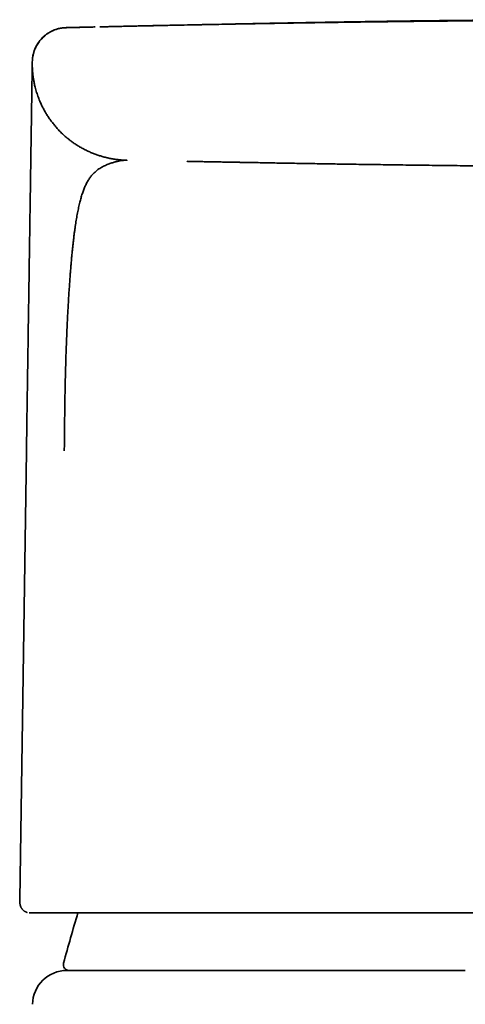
# Model space of a CAD drawing. Header units: millimetres. Extents: x 8 to 580, y 12 to 376.
# Tile 16 of 20: x 281 to 297, y 342 to 376. Entities that reach past the tile are written whole.
import ezdxf

# ---------------------------------------------------------------- set-up
doc = ezdxf.new("R2010")
doc.units = ezdxf.units.MM

msp = doc.modelspace()

# ---------------------------------------------------------------- linework, layer by layer
at = {"color": 7, "linetype": 'Continuous', "lineweight": 35}
for p, q in [((282.903, 375.933), (282.901, 375.933)), ((283.911, 375.958), (283.869, 375.957)), ((281.732, 374.734), (281.732, 374.736)), ((281.732, 374.709), (281.732, 374.734)), ((281.732, 374.734), (281.732, 374.734)), ((285.012, 371.334), (284.958, 371.336)), ((281.53, 361.246), (281.297, 345.696)), ((281.297, 345.696), (281.297, 345.694)), ((281.63, 345.234), (281.635, 345.234))]:
    msp.add_line(p, q, dxfattribs=at)
for centre, radius, start, end in [((340.749, 327.87), 60, 163.17698, 164.91337), ((282.938, 342.034), 1.2, 90, 178.8721), ((283.01, 343.434), 0.2, 164.9134, 270)]:
    msp.add_arc(centre, radius, start, end, dxfattribs=at)
for points, knots in [([(284.078, 375.961), (284.464, 375.97), (285.303, 375.99), (286.598, 376.018), (287.964, 376.045), (288.937, 376.064), (289.456, 376.073), (289.517, 376.074)], [0, 0, 0, 0, 0.212918, 0.463064, 0.714105, 0.965911, 1, 1, 1, 1]), ([(303.5, 376.203), (303.474, 376.203), (303.423, 376.203), (303.349, 376.203), (303.281, 376.203), (303.218, 376.203), (303.161, 376.203), (303.107, 376.203), (303.027, 376.203), (302.919, 376.203), (302.777, 376.203), (302.632, 376.202), (302.483, 376.202), (302.358, 376.202), (302.255, 376.202), (302.173, 376.202), (302.089, 376.201), (302, 376.201), (301.904, 376.201), (301.8, 376.201), (301.69, 376.2), (301.572, 376.2), (301.445, 376.2), (301.31, 376.199), (301.166, 376.199), (301.014, 376.198), (300.854, 376.198), (300.687, 376.197), (300.514, 376.196), (300.333, 376.196), (300.145, 376.195), (299.948, 376.194), (299.742, 376.193), (299.526, 376.192), (299.302, 376.19), (299.07, 376.189), (298.83, 376.187), (298.582, 376.186), (298.335, 376.184), (298.088, 376.182), (297.842, 376.18), (297.59, 376.178), (297.331, 376.176), (297.065, 376.174), (296.793, 376.171), (296.504, 376.168), (296.199, 376.165), (295.877, 376.162), (295.547, 376.159), (295.209, 376.155), (294.863, 376.151), (294.509, 376.147), (294.147, 376.142), (293.777, 376.138), (293.399, 376.133), (293.016, 376.128), (292.628, 376.122), (292.234, 376.116), (291.832, 376.11), (291.421, 376.104), (290.999, 376.097), (290.568, 376.09), (290.128, 376.083), (289.681, 376.075), (289.229, 376.067), (288.773, 376.059), (288.312, 376.05), (287.843, 376.041), (287.364, 376.032), (286.875, 376.022), (286.375, 376.012), (285.868, 376.001), (285.353, 375.99), (284.858, 375.979), (284.534, 375.971), (284.385, 375.968)], [0, 0, 0, 0, 0.004121, 0.007965, 0.011532, 0.014821, 0.017834, 0.020582, 0.023248, 0.030444, 0.03744, 0.045508, 0.053294, 0.060796, 0.065161, 0.069424, 0.073688, 0.078332, 0.083392, 0.088767, 0.094544, 0.100723, 0.107303, 0.114416, 0.121947, 0.129894, 0.138259, 0.147042, 0.156074, 0.165509, 0.175348, 0.18559, 0.196457, 0.207744, 0.219451, 0.231579, 0.244127, 0.257095, 0.270484, 0.282993, 0.295848, 0.309048, 0.322595, 0.336486, 0.350723, 0.365305, 0.381744, 0.3986, 0.415872, 0.43356, 0.451664, 0.470182, 0.489115, 0.508461, 0.52822, 0.54839, 0.568599, 0.589204, 0.610202, 0.631593, 0.653775, 0.676361, 0.699349, 0.722737, 0.746525, 0.770273, 0.794402, 0.818909, 0.843792, 0.869567, 0.895729, 0.922273, 0.949196, 0.976496, 1, 1, 1, 1]), ([(303.5, 376.209), (303.472, 376.21), (303.417, 376.21), (303.338, 376.21), (303.265, 376.21), (303.197, 376.21), (303.136, 376.21), (303.08, 376.21), (303.031, 376.21), (302.988, 376.21), (302.951, 376.21), (302.918, 376.21), (302.89, 376.21), (302.861, 376.21), (302.827, 376.21), (302.785, 376.21), (302.738, 376.21), (302.685, 376.21), (302.627, 376.21), (302.564, 376.21), (302.501, 376.21), (302.44, 376.21), (302.382, 376.21), (302.327, 376.21), (302.275, 376.21), (302.226, 376.21), (302.18, 376.21), (302.135, 376.21), (302.09, 376.21), (302.041, 376.21), (301.988, 376.21), (301.926, 376.21), (301.858, 376.209), (301.788, 376.209), (301.724, 376.209), (301.666, 376.209), (301.612, 376.209), (301.56, 376.209), (301.505, 376.209), (301.449, 376.209), (301.391, 376.209), (301.332, 376.209), (301.271, 376.209), (301.213, 376.209), (301.158, 376.209), (301.108, 376.208), (301.06, 376.208), (301.014, 376.208), (300.968, 376.208), (300.921, 376.208), (300.87, 376.208), (300.816, 376.208), (300.759, 376.208), (300.698, 376.208), (300.638, 376.207), (300.581, 376.207), (300.529, 376.207), (300.48, 376.207), (300.435, 376.207), (300.392, 376.207), (300.35, 376.207), (300.304, 376.207), (300.25, 376.206), (300.188, 376.206), (300.12, 376.206), (300.049, 376.206), (299.978, 376.206), (299.908, 376.205), (299.84, 376.205), (299.774, 376.205), (299.713, 376.205), (299.664, 376.204), (299.624, 376.204), (299.592, 376.204), (299.558, 376.204), (299.52, 376.204), (299.476, 376.204), (299.431, 376.203), (299.384, 376.203), (299.339, 376.203), (299.296, 376.203), (299.255, 376.203), (299.218, 376.203), (299.182, 376.202), (299.147, 376.202), (299.111, 376.202), (299.072, 376.202), (299.03, 376.202), (298.987, 376.201), (298.944, 376.201), (298.906, 376.201), (298.871, 376.201), (298.836, 376.201), (298.796, 376.2), (298.748, 376.2), (298.697, 376.2), (298.645, 376.2), (298.595, 376.199), (298.547, 376.199), (298.504, 376.199), (298.463, 376.199), (298.424, 376.198), (298.383, 376.198), (298.34, 376.198), (298.296, 376.198), (298.252, 376.197), (298.21, 376.197), (298.172, 376.197), (298.141, 376.197), (298.112, 376.196), (298.084, 376.196), (298.055, 376.196), (298.025, 376.196), (297.994, 376.196), (297.96, 376.195), (297.924, 376.195), (297.883, 376.195), (297.837, 376.194), (297.786, 376.194), (297.74, 376.194), (297.699, 376.193), (297.667, 376.193), (297.64, 376.193), (297.616, 376.193), (297.586, 376.193), (297.546, 376.192), (297.493, 376.192), (297.435, 376.191), (297.375, 376.191), (297.314, 376.19), (297.255, 376.19), (297.197, 376.189), (297.143, 376.189), (297.098, 376.189), (297.059, 376.188), (297.026, 376.188), (296.993, 376.188), (296.959, 376.187), (296.924, 376.187), (296.887, 376.187), (296.846, 376.186), (296.802, 376.186), (296.756, 376.185), (296.71, 376.185), (296.664, 376.185), (296.621, 376.184), (296.581, 376.184), (296.544, 376.183), (296.496, 376.183), (296.438, 376.182), (296.367, 376.182), (296.308, 376.181), (296.256, 376.181), (296.211, 376.18), (296.162, 376.18), (296.105, 376.179), (296.043, 376.178), (295.977, 376.178), (295.915, 376.177), (295.856, 376.176), (295.801, 376.176), (295.749, 376.175), (295.699, 376.175), (295.646, 376.174), (295.59, 376.173), (295.529, 376.173), (295.465, 376.172), (295.399, 376.171), (295.333, 376.17), (295.269, 376.169), (295.208, 376.169), (295.148, 376.168), (295.089, 376.167), (295.033, 376.167), (294.98, 376.166), (294.93, 376.165), (294.876, 376.165), (294.819, 376.164), (294.757, 376.163), (294.695, 376.162), (294.635, 376.161), (294.578, 376.161), (294.523, 376.16), (294.468, 376.159), (294.41, 376.158), (294.348, 376.157), (294.285, 376.157), (294.224, 376.156), (294.165, 376.155), (294.11, 376.154), (294.058, 376.153), (294.01, 376.153), (293.948, 376.152), (293.869, 376.151), (293.773, 376.149), (293.675, 376.148), (293.578, 376.146), (293.484, 376.145), (293.392, 376.143), (293.317, 376.142), (293.257, 376.141), (293.214, 376.141), (293.169, 376.14), (293.121, 376.139), (293.069, 376.138), (293.015, 376.138), (292.959, 376.137), (292.904, 376.136), (292.852, 376.135), (292.805, 376.134), (292.762, 376.133), (292.721, 376.133), (292.681, 376.132), (292.641, 376.132), (292.6, 376.131), (292.555, 376.13), (292.506, 376.129), (292.458, 376.128), (292.413, 376.128), (292.372, 376.127), (292.329, 376.126), (292.285, 376.126), (292.241, 376.125), (292.201, 376.124), (292.166, 376.124), (292.134, 376.123), (292.106, 376.123), (292.081, 376.122), (292.057, 376.122), (292.034, 376.121), (292.011, 376.121), (291.986, 376.12), (291.961, 376.12), (291.933, 376.12), (291.902, 376.119), (291.867, 376.118), (291.831, 376.118), (291.795, 376.117), (291.759, 376.117), (291.723, 376.116), (291.689, 376.115), (291.659, 376.115), (291.631, 376.114), (291.605, 376.114), (291.576, 376.113), (291.54, 376.113), (291.499, 376.112), (291.464, 376.111), (291.436, 376.111), (291.412, 376.11), (291.384, 376.11), (291.353, 376.109), (291.318, 376.109), (291.283, 376.108), (291.248, 376.107), (291.217, 376.107), (291.188, 376.106), (291.162, 376.106), (291.138, 376.105), (291.113, 376.105), (291.087, 376.104), (291.06, 376.104), (291.034, 376.104), (291.009, 376.103), (290.987, 376.103), (290.966, 376.102), (290.946, 376.102), (290.922, 376.101), (290.896, 376.101), (290.866, 376.1), (290.833, 376.1), (290.798, 376.099), (290.761, 376.098), (290.726, 376.098), (290.693, 376.097), (290.665, 376.097), (290.639, 376.096), (290.616, 376.096), (290.591, 376.095), (290.563, 376.095), (290.533, 376.094), (290.501, 376.094), (290.467, 376.093), (290.432, 376.092), (290.397, 376.092), (290.364, 376.091), (290.331, 376.09), (290.3, 376.09), (290.272, 376.089), (290.247, 376.089), (290.225, 376.088), (290.205, 376.088), (290.188, 376.088), (290.166, 376.087), (290.139, 376.087), (290.105, 376.086), (290.071, 376.086), (290.035, 376.085), (289.996, 376.084), (289.954, 376.083), (289.905, 376.082), (289.851, 376.081), (289.793, 376.08), (289.731, 376.079), (289.664, 376.078), (289.591, 376.076), (289.52, 376.075), (289.451, 376.074), (289.384, 376.072), (289.321, 376.071), (289.265, 376.07), (289.216, 376.069), (289.172, 376.068), (289.126, 376.067), (289.079, 376.066), (289.032, 376.065), (288.986, 376.064), (288.941, 376.064), (288.9, 376.063), (288.862, 376.062), (288.827, 376.061), (288.793, 376.061), (288.761, 376.06), (288.73, 376.059), (288.698, 376.059), (288.664, 376.058), (288.637, 376.058), (288.617, 376.057), (288.604, 376.057), (288.596, 376.057), (288.592, 376.057)], [0, 0, 0, 0, 0.004514, 0.008718, 0.012613, 0.016202, 0.019486, 0.022464, 0.025029, 0.027317, 0.029329, 0.031066, 0.032529, 0.033751, 0.035763, 0.037996, 0.040449, 0.04332, 0.046442, 0.049815, 0.053283, 0.056577, 0.059692, 0.06263, 0.065389, 0.067972, 0.070546, 0.072792, 0.075242, 0.077894, 0.080747, 0.083779, 0.087909, 0.091707, 0.095173, 0.098309, 0.101116, 0.103852, 0.106814, 0.110002, 0.113058, 0.116294, 0.119673, 0.122889, 0.125879, 0.128643, 0.131181, 0.133743, 0.136158, 0.138747, 0.141523, 0.144486, 0.147636, 0.150971, 0.15448, 0.157547, 0.160433, 0.163139, 0.165665, 0.168011, 0.170219, 0.17261, 0.175718, 0.179167, 0.182958, 0.187067, 0.191071, 0.194806, 0.198864, 0.202551, 0.20592, 0.209087, 0.210908, 0.212657, 0.214464, 0.216602, 0.219078, 0.221893, 0.224341, 0.226972, 0.229485, 0.231796, 0.233904, 0.235809, 0.237833, 0.239851, 0.242053, 0.244438, 0.247005, 0.249469, 0.251676, 0.253626, 0.255348, 0.257731, 0.260475, 0.263541, 0.266522, 0.269438, 0.272143, 0.274798, 0.276951, 0.279208, 0.281568, 0.284024, 0.286573, 0.289215, 0.291702, 0.293854, 0.295678, 0.297234, 0.298832, 0.300514, 0.302249, 0.304066, 0.305968, 0.308082, 0.310471, 0.313134, 0.31607, 0.31928, 0.321351, 0.323204, 0.324823, 0.32621, 0.327376, 0.330116, 0.333225, 0.336692, 0.340263, 0.343836, 0.347345, 0.35082, 0.354026, 0.356917, 0.358902, 0.360821, 0.362784, 0.364791, 0.366843, 0.369006, 0.37144, 0.374153, 0.376825, 0.379697, 0.382467, 0.385043, 0.387425, 0.389613, 0.391632, 0.396065, 0.400159, 0.404294, 0.406828, 0.409484, 0.412446, 0.41573, 0.419825, 0.423858, 0.427667, 0.431252, 0.434636, 0.437826, 0.440828, 0.443768, 0.447461, 0.451219, 0.45512, 0.459194, 0.463594, 0.467342, 0.471194, 0.47497, 0.478668, 0.482238, 0.485583, 0.4887, 0.491694, 0.495615, 0.499657, 0.50354, 0.507287, 0.511148, 0.514478, 0.517976, 0.521726, 0.525728, 0.52985, 0.533955, 0.537779, 0.541382, 0.544738, 0.547857, 0.550891, 0.557023, 0.563388, 0.570054, 0.57664, 0.582819, 0.589003, 0.595363, 0.59823, 0.601141, 0.604219, 0.607539, 0.611101, 0.614907, 0.618797, 0.622759, 0.62637, 0.629629, 0.632596, 0.635435, 0.638315, 0.64106, 0.64385, 0.647007, 0.650538, 0.654446, 0.657274, 0.660243, 0.663354, 0.666609, 0.669801, 0.672705, 0.675321, 0.677645, 0.679679, 0.681432, 0.683119, 0.684823, 0.686544, 0.688283, 0.690215, 0.69223, 0.694524, 0.697111, 0.699993, 0.702577, 0.705359, 0.708097, 0.710627, 0.712948, 0.715058, 0.716958, 0.718647, 0.721829, 0.724993, 0.72815, 0.729764, 0.731625, 0.733767, 0.736191, 0.738898, 0.741888, 0.744433, 0.746917, 0.749201, 0.751286, 0.75317, 0.754852, 0.757103, 0.759247, 0.761318, 0.763314, 0.765237, 0.766701, 0.768322, 0.770203, 0.772346, 0.774751, 0.777419, 0.780351, 0.783482, 0.78641, 0.789065, 0.791405, 0.793479, 0.795335, 0.797202, 0.799689, 0.802249, 0.804896, 0.807798, 0.81101, 0.813751, 0.816685, 0.819598, 0.822266, 0.824688, 0.826862, 0.828788, 0.830465, 0.831895, 0.833262, 0.836119, 0.839206, 0.842211, 0.84545, 0.848971, 0.852776, 0.856868, 0.862383, 0.867744, 0.872947, 0.880012, 0.88697, 0.893923, 0.900863, 0.907624, 0.914144, 0.920466, 0.925014, 0.929826, 0.934904, 0.940249, 0.945848, 0.951326, 0.956517, 0.961418, 0.965806, 0.96993, 0.973827, 0.977638, 0.981378, 0.985046, 0.989777, 0.99438, 0.996154, 0.997988, 1, 1, 1, 1]), ([(293.822, 376.142), (293.811, 376.142), (293.776, 376.141), (293.717, 376.14), (293.644, 376.139), (293.57, 376.139), (293.497, 376.138), (293.424, 376.137), (293.352, 376.136), (293.212, 376.134), (293.005, 376.131), (292.725, 376.127), (292.477, 376.123), (292.26, 376.12), (292.076, 376.117), (291.891, 376.114), (291.705, 376.111), (291.526, 376.109), (291.318, 376.105), (291.079, 376.101), (290.803, 376.097), (290.575, 376.093), (290.398, 376.09), (290.273, 376.088), (290.148, 376.085), (290.021, 376.083), (289.897, 376.081), (289.779, 376.079), (289.637, 376.076), (289.465, 376.073), (289.257, 376.069), (289.082, 376.066), (288.976, 376.064), (288.942, 376.063)], [0, 0, 0, 0, 0.006773, 0.021835, 0.03692, 0.05203, 0.067163, 0.08232, 0.0975, 0.111704, 0.168478, 0.225989, 0.284237, 0.321688, 0.359438, 0.397488, 0.435838, 0.473439, 0.508006, 0.563353, 0.619957, 0.677818, 0.703, 0.728414, 0.754058, 0.779934, 0.80604, 0.830294, 0.852016, 0.892958, 0.93535, 0.97919, 1, 1, 1, 1]), ([(282.683, 375.906), (282.671, 375.904), (282.629, 375.896), (282.559, 375.875), (282.472, 375.843), (282.387, 375.804), (282.305, 375.758), (282.225, 375.705), (282.15, 375.645), (282.079, 375.579), (282.014, 375.508), (281.955, 375.432), (281.903, 375.352), (281.857, 375.269), (281.819, 375.183), (281.788, 375.097), (281.764, 375.009), (281.747, 374.922), (281.736, 374.837), (281.734, 374.78), (281.733, 374.752)], [0, 0, 0, 0, 0.02296, 0.078951, 0.13598, 0.193904, 0.252563, 0.311786, 0.371392, 0.431191, 0.49099, 0.550596, 0.609819, 0.668478, 0.726402, 0.783431, 0.839422, 0.89425, 0.947806, 1, 1, 1, 1]), ([(283.875, 375.957), (283.849, 375.956), (283.798, 375.955), (283.726, 375.953), (283.659, 375.952), (283.596, 375.95), (283.538, 375.949), (283.485, 375.947), (283.436, 375.946), (283.392, 375.945), (283.351, 375.944), (283.313, 375.943), (283.277, 375.942), (283.242, 375.942), (283.209, 375.941), (283.178, 375.94), (283.151, 375.939), (283.126, 375.939), (283.103, 375.938), (283.083, 375.938), (283.064, 375.937), (283.046, 375.937), (283.03, 375.936), (283.016, 375.936), (283.004, 375.936), (282.995, 375.935), (282.987, 375.935), (282.98, 375.935), (282.973, 375.935), (282.966, 375.935), (282.958, 375.935), (282.95, 375.934), (282.942, 375.934), (282.934, 375.934), (282.926, 375.934), (282.92, 375.934), (282.913, 375.933), (282.908, 375.933), (282.902, 375.933), (282.898, 375.933), (282.894, 375.933), (282.89, 375.933), (282.886, 375.933), (282.881, 375.932), (282.876, 375.932), (282.872, 375.932), (282.867, 375.932), (282.863, 375.931), (282.858, 375.931), (282.851, 375.931), (282.842, 375.93), (282.828, 375.929), (282.809, 375.927), (282.783, 375.924), (282.753, 375.92), (282.719, 375.914), (282.673, 375.905), (282.615, 375.891), (282.542, 375.868), (282.464, 375.838), (282.383, 375.8), (282.304, 375.755), (282.228, 375.704), (282.157, 375.647), (282.089, 375.585), (282.027, 375.519), (281.971, 375.448), (281.921, 375.375), (281.877, 375.3), (281.84, 375.224), (281.814, 375.159), (281.797, 375.109), (281.786, 375.074), (281.777, 375.043), (281.771, 375.017), (281.766, 374.998), (281.763, 374.984), (281.761, 374.975), (281.76, 374.967), (281.757, 374.957), (281.755, 374.948), (281.753, 374.939), (281.751, 374.931), (281.749, 374.923), (281.748, 374.917), (281.746, 374.911), (281.745, 374.905), (281.745, 374.903), (281.744, 374.901)], [0, 0, 0, 0, 0.0310108, 0.0611958, 0.0905539, 0.1190838, 0.1467846, 0.1736556, 0.1982307, 0.2220681, 0.2451679, 0.2675304, 0.2891558, 0.312421, 0.3347684, 0.356198, 0.3767098, 0.3963037, 0.4149797, 0.4327377, 0.4495778, 0.4673489, 0.4839686, 0.4994369, 0.5137539, 0.5241954, 0.5339261, 0.542946, 0.5512759, 0.5614341, 0.5724213, 0.5842377, 0.5968837, 0.6103596, 0.6246658, 0.6363213, 0.6484755, 0.6611286, 0.6742807, 0.6879155, 0.6942988, 0.6998985, 0.7047208, 0.7087755, 0.7120788, 0.7137754, 0.7152036, 0.716386, 0.7173625, 0.7182032, 0.7195312, 0.7213844, 0.7243367, 0.7281067, 0.7327117, 0.7377675, 0.7429196, 0.7533181, 0.7640828, 0.77675, 0.7898599, 0.8031797, 0.8165569, 0.8299523, 0.8433266, 0.8566407, 0.8698538, 0.8828495, 0.8955608, 0.9079611, 0.920028, 0.9259316, 0.9314724, 0.9361536, 0.9399798, 0.9429649, 0.9451217, 0.9460133, 0.9469563, 0.9492192, 0.9522315, 0.9561253, 0.9609608, 0.9667692, 0.9735682, 0.9813686, 0.9901776, 1, 1, 1, 1]), ([(282.903, 375.933), (282.904, 375.933), (282.905, 375.933), (282.917, 375.934), (282.937, 375.934), (282.964, 375.935), (282.999, 375.936), (283.041, 375.937), (283.09, 375.938), (283.147, 375.939), (283.211, 375.941), (283.284, 375.943), (283.364, 375.945), (283.452, 375.947), (283.548, 375.949), (283.651, 375.951), (283.761, 375.954), (283.841, 375.956), (283.881, 375.957)], [0, 0, 0, 0, 0.0627143, 0.1254361, 0.18816, 0.2508808, 0.313598, 0.375194, 0.4367905, 0.498388, 0.5599857, 0.6228403, 0.6856956, 0.7485537, 0.8114163, 0.8742819, 0.937145, 1, 1, 1, 1]), ([(281.53, 361.254), (281.533, 361.458), (281.539, 361.864), (281.548, 362.471), (281.557, 363.067), (281.566, 363.643), (281.574, 364.194), (281.582, 364.728), (281.59, 365.238), (281.597, 365.723), (281.604, 366.182), (281.611, 366.628), (281.617, 367.059), (281.624, 367.477), (281.63, 367.881), (281.636, 368.308), (281.643, 368.754), (281.65, 369.214), (281.656, 369.651), (281.662, 370.065), (281.668, 370.422), (281.672, 370.728), (281.676, 370.992), (281.68, 371.245), (281.684, 371.489), (281.687, 371.723), (281.691, 371.947), (281.695, 372.212), (281.699, 372.506), (281.704, 372.816), (281.708, 373.101), (281.712, 373.359), (281.715, 373.555), (281.717, 373.703), (281.719, 373.816), (281.72, 373.921), (281.722, 374.019), (281.723, 374.11), (281.724, 374.195), (281.726, 374.277), (281.727, 374.356), (281.728, 374.43), (281.729, 374.496), (281.73, 374.555), (281.731, 374.605), (281.731, 374.646), (281.732, 374.68), (281.732, 374.702), (281.732, 374.71), (281.732, 374.712)], [0, 0, 0, 0, 0.021542, 0.043015, 0.064445, 0.085018, 0.104527, 0.12376, 0.14274, 0.160098, 0.17712, 0.193827, 0.21024, 0.226383, 0.24228, 0.257957, 0.277911, 0.297622, 0.317151, 0.336562, 0.355921, 0.370172, 0.384579, 0.399168, 0.413961, 0.428983, 0.444254, 0.459795, 0.486502, 0.514204, 0.542979, 0.572893, 0.603891, 0.621927, 0.640518, 0.659673, 0.679397, 0.699698, 0.720581, 0.742051, 0.768211, 0.795628, 0.824309, 0.85426, 0.885483, 0.917984, 0.949524, 0.98493, 1, 1, 1, 1]), ([(281.732, 374.718), (281.732, 374.718), (281.732, 374.718), (281.732, 374.717), (281.732, 374.716), (281.732, 374.715), (281.732, 374.714), (281.732, 374.713), (281.732, 374.712), (281.732, 374.711), (281.732, 374.709), (281.732, 374.708), (281.732, 374.707), (281.732, 374.706), (281.732, 374.705), (281.732, 374.704), (281.732, 374.702), (281.732, 374.701), (281.732, 374.7), (281.732, 374.699), (281.732, 374.697), (281.732, 374.696), (281.732, 374.695), (281.732, 374.693), (281.732, 374.692), (281.732, 374.691), (281.732, 374.689), (281.732, 374.688), (281.732, 374.686), (281.732, 374.685), (281.732, 374.683), (281.732, 374.681), (281.732, 374.679), (281.732, 374.678), (281.732, 374.676), (281.732, 374.674), (281.732, 374.672), (281.732, 374.671), (281.732, 374.669), (281.732, 374.667), (281.732, 374.666), (281.732, 374.665), (281.732, 374.664), (281.732, 374.663), (281.732, 374.661), (281.732, 374.658), (281.732, 374.653), (281.732, 374.648), (281.732, 374.641), (281.732, 374.633), (281.733, 374.624), (281.733, 374.613), (281.733, 374.602), (281.733, 374.589), (281.734, 374.575), (281.734, 374.559), (281.735, 374.542), (281.736, 374.525), (281.737, 374.507), (281.738, 374.49), (281.739, 374.473), (281.74, 374.457), (281.741, 374.442), (281.742, 374.427), (281.743, 374.412), (281.744, 374.398), (281.746, 374.382), (281.747, 374.364), (281.75, 374.34), (281.753, 374.311), (281.757, 374.276), (281.762, 374.234), (281.769, 374.187), (281.777, 374.134), (281.788, 374.075), (281.8, 374.01), (281.815, 373.939), (281.834, 373.861), (281.856, 373.778), (281.882, 373.69), (281.911, 373.602), (281.942, 373.515), (281.975, 373.43), (282.017, 373.33), (282.068, 373.219), (282.131, 373.096), (282.199, 372.976), (282.271, 372.86), (282.347, 372.748), (282.43, 372.635), (282.52, 372.523), (282.617, 372.413), (282.705, 372.322), (282.78, 372.249), (282.844, 372.19), (282.912, 372.131), (282.987, 372.068), (283.071, 372.003), (283.165, 371.935), (283.264, 371.869), (283.37, 371.803), (283.482, 371.74), (283.599, 371.679), (283.723, 371.621), (283.847, 371.568), (283.972, 371.522), (284.097, 371.481), (284.225, 371.444), (284.357, 371.412), (284.491, 371.385), (284.627, 371.364), (284.764, 371.348), (284.894, 371.338), (284.977, 371.335), (285.015, 371.335)], [0, 0, 0, 0, 0.008817, 0.033838, 0.056441, 0.078725, 0.100691, 0.122339, 0.143669, 0.164681, 0.185374, 0.205749, 0.225806, 0.245545, 0.264966, 0.284068, 0.301787, 0.319224, 0.336377, 0.353248, 0.369835, 0.386638, 0.40314, 0.419341, 0.435242, 0.450842, 0.465871, 0.48061, 0.495059, 0.509219, 0.525697, 0.541764, 0.55742, 0.572666, 0.5875, 0.601924, 0.613722, 0.62523, 0.636449, 0.647377, 0.654098, 0.660704, 0.667196, 0.673559, 0.67967, 0.686161, 0.692306, 0.698105, 0.70356, 0.708672, 0.713442, 0.717872, 0.721965, 0.725842, 0.729368, 0.732547, 0.735388, 0.737903, 0.739761, 0.741417, 0.742892, 0.743895, 0.744827, 0.745707, 0.746558, 0.747235, 0.747952, 0.748901, 0.750118, 0.751602, 0.753453, 0.755606, 0.758064, 0.760832, 0.763913, 0.767312, 0.771034, 0.775085, 0.779683, 0.784435, 0.789185, 0.793931, 0.79867, 0.803402, 0.810549, 0.817666, 0.824744, 0.831778, 0.838759, 0.845683, 0.85336, 0.860949, 0.868443, 0.872811, 0.877241, 0.881865, 0.886679, 0.892378, 0.898315, 0.904485, 0.910882, 0.917497, 0.924322, 0.931347, 0.938562, 0.945178, 0.951928, 0.958802, 0.96579, 0.97288, 0.979932, 0.987062, 0.994257, 1, 1, 1, 1]), ([(284.681, 371.293), (284.663, 371.289), (284.628, 371.282), (284.572, 371.267), (284.515, 371.251), (284.455, 371.232), (284.394, 371.21), (284.332, 371.185), (284.268, 371.157), (284.204, 371.127), (284.14, 371.092), (284.075, 371.054), (284.015, 371.013), (283.959, 370.971), (283.908, 370.927), (283.857, 370.879), (283.823, 370.842), (283.806, 370.823)], [0, 0, 0, 0, 0.075102, 0.149697, 0.223761, 0.297262, 0.370169, 0.442462, 0.514132, 0.583772, 0.652836, 0.721348, 0.789338, 0.842414, 0.895206, 0.94773, 1, 1, 1, 1]), ([(285.002, 371.334), (284.998, 371.334), (284.992, 371.334), (284.982, 371.334), (284.972, 371.334), (284.961, 371.334), (284.951, 371.333), (284.94, 371.333), (284.925, 371.332), (284.907, 371.332), (284.885, 371.331), (284.865, 371.33), (284.846, 371.328), (284.831, 371.327), (284.815, 371.325), (284.799, 371.322), (284.782, 371.32), (284.766, 371.316), (284.749, 371.312), (284.733, 371.308), (284.716, 371.303), (284.699, 371.299), (284.687, 371.295), (284.681, 371.293)], [0, 0, 0, 0, 0.037996, 0.076864, 0.116535, 0.156925, 0.197938, 0.23947, 0.281412, 0.358995, 0.436888, 0.514466, 0.563427, 0.61194, 0.659905, 0.70723, 0.753813, 0.799545, 0.841772, 0.883023, 0.923197, 0.962209, 1, 1, 1, 1]), ([(285.015, 371.334), (285.015, 371.334), (285.015, 371.334), (285.015, 371.334), (285.015, 371.334), (285.015, 371.334), (285.015, 371.334), (285.015, 371.334), (285.015, 371.334), (285.015, 371.334), (285.015, 371.334), (285.015, 371.334), (285.015, 371.334), (285.015, 371.334), (285.015, 371.334), (285.015, 371.334), (285.015, 371.334), (285.015, 371.334), (285.015, 371.334), (285.015, 371.334), (285.015, 371.334), (285.015, 371.334), (285.015, 371.334), (285.015, 371.334), (285.015, 371.334), (285.015, 371.334), (285.015, 371.334), (285.015, 371.334), (285.015, 371.334), (285.015, 371.334), (285.015, 371.334), (285.015, 371.334), (285.015, 371.334)], [0, 0, 0, 0, 0.019153, 0.039434, 0.060841, 0.083376, 0.107038, 0.131375, 0.1568, 0.183311, 0.21091, 0.240193, 0.270608, 0.302155, 0.334835, 0.368647, 0.403591, 0.439667, 0.476875, 0.515215, 0.554688, 0.595292, 0.637029, 0.679898, 0.7239, 0.765229, 0.807509, 0.850741, 0.894924, 0.940058, 0.986144, 1, 1, 1, 1]), ([(287.087, 371.297), (287.133, 371.296), (287.224, 371.294), (287.314, 371.292), (287.359, 371.292)], [0, 0, 0, 0, 0.501135, 1, 1, 1, 1]), ([(287.359, 371.292), (287.423, 371.29), (287.548, 371.288), (287.732, 371.284), (287.909, 371.281), (288.078, 371.278), (288.24, 371.275), (288.394, 371.272), (288.54, 371.269), (288.679, 371.267), (288.812, 371.264), (288.939, 371.262), (289.059, 371.26), (289.173, 371.258), (289.28, 371.256), (289.379, 371.254), (289.471, 371.252), (289.53, 371.251), (289.559, 371.251)], [0, 0, 0, 0, 0.08683, 0.170433, 0.25081, 0.32796, 0.401883, 0.471345, 0.537696, 0.600933, 0.661058, 0.719202, 0.774105, 0.825766, 0.874187, 0.919366, 0.961304, 1, 1, 1, 1]), ([(289.559, 371.251), (289.654, 371.249), (289.848, 371.245), (290.141, 371.24), (290.44, 371.235), (290.745, 371.23), (291.057, 371.224), (291.369, 371.219), (291.68, 371.214), (291.991, 371.209), (292.307, 371.204), (292.628, 371.199), (292.969, 371.194), (293.328, 371.188), (293.706, 371.183), (294.091, 371.177), (294.484, 371.172), (294.882, 371.166), (295.288, 371.161), (295.701, 371.156), (295.978, 371.152), (296.118, 371.151)], [0, 0, 0, 0, 0.043765, 0.088468, 0.134108, 0.180686, 0.228202, 0.276655, 0.323198, 0.370575, 0.418786, 0.46783, 0.517708, 0.574359, 0.632049, 0.690778, 0.750545, 0.811351, 0.873195, 0.936078, 1, 1, 1, 1]), ([(296.118, 371.151), (296.268, 371.149), (296.566, 371.146), (297.01, 371.141), (297.446, 371.136), (297.875, 371.132), (298.297, 371.128), (298.704, 371.125), (299.097, 371.122), (299.475, 371.119), (299.847, 371.116), (300.212, 371.114), (300.572, 371.112), (300.925, 371.11), (301.271, 371.109), (301.611, 371.108), (301.945, 371.106), (302.271, 371.106), (302.588, 371.105), (302.898, 371.105), (303.201, 371.104), (303.401, 371.104), (303.5, 371.104)], [0, 0, 0, 0, 0.0610427, 0.1211179, 0.1802254, 0.238365, 0.2955367, 0.3517404, 0.4038459, 0.4550908, 0.505475, 0.5549986, 0.6036615, 0.6514638, 0.6984053, 0.7444862, 0.7897063, 0.8340656, 0.8767948, 0.9186936, 0.959762, 1, 1, 1, 1]), ([(283.806, 370.823), (283.794, 370.809), (283.77, 370.782), (283.735, 370.735), (283.701, 370.685), (283.666, 370.63), (283.632, 370.57), (283.6, 370.509), (283.571, 370.448), (283.545, 370.388), (283.519, 370.324), (283.493, 370.255), (283.468, 370.182), (283.444, 370.107), (283.422, 370.031), (283.401, 369.956), (283.38, 369.876), (283.36, 369.791), (283.34, 369.702), (283.32, 369.608), (283.3, 369.509), (283.281, 369.408), (283.264, 369.306), (283.247, 369.203), (283.23, 369.095), (283.214, 368.983), (283.198, 368.867), (283.182, 368.746), (283.167, 368.622), (283.152, 368.493), (283.137, 368.358), (283.122, 368.217), (283.108, 368.071), (283.094, 367.92), (283.08, 367.764), (283.067, 367.605), (283.054, 367.443), (283.041, 367.277), (283.029, 367.108), (283.017, 366.934), (283.005, 366.756), (282.993, 366.573), (282.982, 366.386), (282.972, 366.196), (282.961, 366.005), (282.951, 365.812), (282.942, 365.617), (282.933, 365.42), (282.924, 365.21), (282.915, 364.989), (282.907, 364.755), (282.899, 364.519), (282.892, 364.28), (282.885, 364.04), (282.879, 363.799), (282.873, 363.557), (282.868, 363.313), (282.864, 363.051), (282.859, 362.771), (282.855, 362.473), (282.851, 362.172), (282.848, 361.868), (282.845, 361.562), (282.843, 361.357), (282.843, 361.254)], [0, 0, 0, 0, 0.022889, 0.045707, 0.068457, 0.091139, 0.113758, 0.136314, 0.153994, 0.171639, 0.18925, 0.206829, 0.224377, 0.241899, 0.256813, 0.271713, 0.286599, 0.301474, 0.316342, 0.331204, 0.346063, 0.360922, 0.374238, 0.387558, 0.400884, 0.414219, 0.427565, 0.440685, 0.453823, 0.46698, 0.480162, 0.493613, 0.507098, 0.520621, 0.534185, 0.547794, 0.561206, 0.574667, 0.588178, 0.601742, 0.61561, 0.629538, 0.643528, 0.657584, 0.671707, 0.685646, 0.699655, 0.713736, 0.727891, 0.744126, 0.760462, 0.776903, 0.793451, 0.810107, 0.826574, 0.84315, 0.859836, 0.876634, 0.896779, 0.917087, 0.93756, 0.9582, 0.979013, 1, 1, 1, 1]), ([(281.297, 345.696), (281.297, 345.69), (281.297, 345.679), (281.297, 345.665), (281.297, 345.652), (281.297, 345.641), (281.297, 345.632), (281.298, 345.623), (281.298, 345.614), (281.299, 345.606), (281.299, 345.596), (281.3, 345.584), (281.302, 345.572), (281.303, 345.559), (281.305, 345.547), (281.307, 345.536), (281.308, 345.526), (281.31, 345.517), (281.312, 345.509), (281.314, 345.502), (281.316, 345.494), (281.318, 345.485), (281.321, 345.476), (281.323, 345.468), (281.326, 345.46), (281.328, 345.454), (281.331, 345.448), (281.334, 345.441), (281.337, 345.433), (281.341, 345.423), (281.346, 345.413), (281.353, 345.401), (281.361, 345.388), (281.369, 345.376), (281.376, 345.365), (281.383, 345.357), (281.39, 345.348), (281.4, 345.337), (281.414, 345.322), (281.432, 345.306), (281.453, 345.291), (281.474, 345.278), (281.492, 345.268), (281.509, 345.26), (281.526, 345.254), (281.54, 345.249), (281.548, 345.247), (281.552, 345.246)], [0, 0, 0, 0, 0.043516, 0.082361, 0.116525, 0.145998, 0.170955, 0.199847, 0.225217, 0.247062, 0.274304, 0.305624, 0.341161, 0.37823, 0.407942, 0.437072, 0.463428, 0.486822, 0.507601, 0.522819, 0.540453, 0.560516, 0.582527, 0.602195, 0.618514, 0.632662, 0.643619, 0.656518, 0.672158, 0.690557, 0.710697, 0.729532, 0.758851, 0.784748, 0.7976, 0.810481, 0.823427, 0.838417, 0.857485, 0.88074, 0.905067, 0.926436, 0.944851, 0.960366, 0.973415, 0.986614, 1, 1, 1, 1]), ([(281.635, 345.234), (281.644, 345.234), (281.662, 345.234), (281.698, 345.234), (281.741, 345.234), (281.792, 345.234), (281.85, 345.234), (281.908, 345.234), (281.964, 345.234), (282.016, 345.234), (282.071, 345.234), (282.129, 345.234), (282.191, 345.234), (282.259, 345.234), (282.34, 345.234), (282.437, 345.234), (282.551, 345.234), (282.673, 345.234), (282.801, 345.234), (282.924, 345.234), (283.041, 345.234), (283.148, 345.234), (283.237, 345.234), (283.305, 345.234), (283.35, 345.234), (283.396, 345.234), (283.442, 345.234), (283.489, 345.234), (283.573, 345.234), (283.696, 345.234), (283.862, 345.234), (284.033, 345.234), (284.21, 345.234), (284.393, 345.234), (284.582, 345.234), (284.771, 345.234), (284.96, 345.234), (285.148, 345.234), (285.341, 345.234), (285.539, 345.234), (285.744, 345.234), (285.954, 345.234), (286.169, 345.234), (286.389, 345.234), (286.613, 345.234), (286.841, 345.234), (287.074, 345.234), (287.306, 345.234), (287.539, 345.234), (287.77, 345.234), (288.005, 345.234), (288.245, 345.234), (288.5, 345.234), (288.773, 345.234), (289.062, 345.234), (289.356, 345.234), (289.654, 345.234), (289.957, 345.234), (290.263, 345.234), (290.565, 345.234), (290.862, 345.234), (291.155, 345.234), (291.45, 345.234), (291.748, 345.234), (292.048, 345.234), (292.368, 345.234), (292.71, 345.234), (293.076, 345.234), (293.446, 345.234), (293.819, 345.234), (294.162, 345.234), (294.474, 345.234), (294.755, 345.234), (294.98, 345.234), (295.149, 345.234), (295.26, 345.234), (295.372, 345.234), (295.485, 345.234), (295.597, 345.234), (295.787, 345.234), (296.054, 345.234), (296.4, 345.234), (296.747, 345.234), (297.096, 345.234), (297.447, 345.234), (297.8, 345.234), (298.129, 345.234), (298.434, 345.234), (298.714, 345.234), (298.995, 345.234), (299.278, 345.234), (299.558, 345.234), (299.833, 345.234), (300.14, 345.234), (300.482, 345.234), (300.861, 345.234), (301.24, 345.234), (301.62, 345.234), (301.998, 345.234), (302.374, 345.234), (302.749, 345.234), (303.124, 345.234), (303.51, 345.234), (303.906, 345.234), (304.311, 345.234), (304.715, 345.234), (305.119, 345.234), (305.522, 345.234), (305.881, 345.234), (306.195, 345.234), (306.466, 345.234), (306.736, 345.234), (307.006, 345.234), (307.279, 345.234), (307.556, 345.234), (307.875, 345.234), (308.232, 345.234), (308.625, 345.234), (309.015, 345.234), (309.404, 345.234), (309.756, 345.234), (310.073, 345.234), (310.354, 345.234), (310.577, 345.234), (310.744, 345.234), (310.853, 345.234), (310.963, 345.234), (311.072, 345.234), (311.181, 345.234), (311.372, 345.234), (311.645, 345.234), (311.998, 345.234), (312.347, 345.234), (312.693, 345.234), (313.037, 345.234), (313.377, 345.234), (313.706, 345.234), (314.022, 345.234), (314.326, 345.234), (314.628, 345.234), (314.929, 345.234), (315.228, 345.234), (315.526, 345.234), (315.822, 345.234), (316.115, 345.234), (316.403, 345.234), (316.689, 345.234), (316.97, 345.234), (317.243, 345.234), (317.508, 345.234), (317.764, 345.234), (318.016, 345.234), (318.266, 345.234), (318.525, 345.234), (318.793, 345.234), (319.069, 345.234), (319.339, 345.234), (319.605, 345.234), (319.865, 345.234), (320.12, 345.234), (320.362, 345.234), (320.594, 345.234), (320.814, 345.234), (321.029, 345.234), (321.24, 345.234), (321.445, 345.234), (321.657, 345.234), (321.875, 345.234), (322.1, 345.234), (322.317, 345.234), (322.528, 345.234), (322.713, 345.234), (322.876, 345.234), (323.017, 345.234), (323.127, 345.234), (323.207, 345.234), (323.259, 345.234), (323.311, 345.234), (323.362, 345.234), (323.413, 345.234), (323.497, 345.234), (323.612, 345.234), (323.755, 345.234), (323.891, 345.234), (324.022, 345.234), (324.148, 345.234), (324.267, 345.234), (324.373, 345.234), (324.465, 345.234), (324.547, 345.234), (324.625, 345.234), (324.699, 345.234), (324.769, 345.234), (324.835, 345.234), (324.903, 345.234), (324.975, 345.234), (325.047, 345.234), (325.113, 345.234), (325.172, 345.234), (325.224, 345.234), (325.269, 345.234), (325.308, 345.234), (325.34, 345.234), (325.357, 345.234), (325.365, 345.234)], [0, 0, 0, 0, 0.006133, 0.012259, 0.018378, 0.024494, 0.030609, 0.036724, 0.040844, 0.044966, 0.04909, 0.053218, 0.057349, 0.061643, 0.066001, 0.072095, 0.078183, 0.084268, 0.090352, 0.096436, 0.100899, 0.105365, 0.109834, 0.11159, 0.113347, 0.115105, 0.116864, 0.118623, 0.120384, 0.126146, 0.131902, 0.137651, 0.143396, 0.149138, 0.15488, 0.160623, 0.165889, 0.171159, 0.176434, 0.181716, 0.18705, 0.192433, 0.19781, 0.203182, 0.20855, 0.213916, 0.219282, 0.224649, 0.22971, 0.234775, 0.239844, 0.244919, 0.25, 0.255876, 0.261744, 0.267605, 0.273462, 0.279317, 0.28517, 0.291024, 0.296394, 0.301766, 0.307145, 0.312529, 0.317871, 0.323151, 0.329479, 0.335801, 0.342118, 0.348434, 0.354751, 0.359385, 0.364021, 0.368661, 0.370485, 0.372309, 0.374135, 0.375961, 0.377788, 0.379616, 0.385166, 0.390708, 0.396245, 0.401778, 0.407309, 0.41284, 0.418371, 0.422719, 0.427069, 0.431422, 0.435779, 0.44014, 0.444341, 0.448469, 0.454243, 0.460012, 0.465779, 0.471544, 0.47731, 0.482975, 0.488644, 0.494318, 0.5, 0.506132, 0.512257, 0.518377, 0.524492, 0.530607, 0.536722, 0.540843, 0.544965, 0.549089, 0.553217, 0.557349, 0.561643, 0.566001, 0.572095, 0.578183, 0.584268, 0.590352, 0.596436, 0.600899, 0.605365, 0.609834, 0.61159, 0.613347, 0.615105, 0.616864, 0.618623, 0.620384, 0.626146, 0.631902, 0.637651, 0.643396, 0.649138, 0.65488, 0.660623, 0.665889, 0.671159, 0.676434, 0.681716, 0.68705, 0.692433, 0.69781, 0.703182, 0.70855, 0.713916, 0.719282, 0.724649, 0.72971, 0.734775, 0.739844, 0.744919, 0.75, 0.755876, 0.761744, 0.767605, 0.773462, 0.779317, 0.78517, 0.791024, 0.796394, 0.801766, 0.807145, 0.812529, 0.817871, 0.823151, 0.829479, 0.835801, 0.842118, 0.848434, 0.854751, 0.859385, 0.864021, 0.868661, 0.870485, 0.872309, 0.874135, 0.875961, 0.877788, 0.879616, 0.885166, 0.890708, 0.896245, 0.901778, 0.907309, 0.91284, 0.918371, 0.922719, 0.927069, 0.931422, 0.935779, 0.94014, 0.944341, 0.94847, 0.954244, 0.960014, 0.965781, 0.971546, 0.977312, 0.982976, 0.988645, 0.994319, 1, 1, 1, 1]), ([(296.741, 343.234), (295.838, 343.234), (294.934, 343.234), (293.162, 343.234), (292.294, 343.234), (289.79, 343.234), (288.259, 343.234), (285.704, 343.234), (284.681, 343.234), (283.643, 343.234), (283.38, 343.234), (283.027, 343.234), (282.938, 343.234), (282.938, 343.234)], [0, 0, 0, 0, 0.125, 0.125, 0.25, 0.25, 0.5, 0.5, 0.75, 0.75, 0.875, 0.875, 1, 1, 1, 1])]:
    msp.add_open_spline(points, degree=3, knots=knots, dxfattribs=at)

doc.saveas('drawing.dxf')
